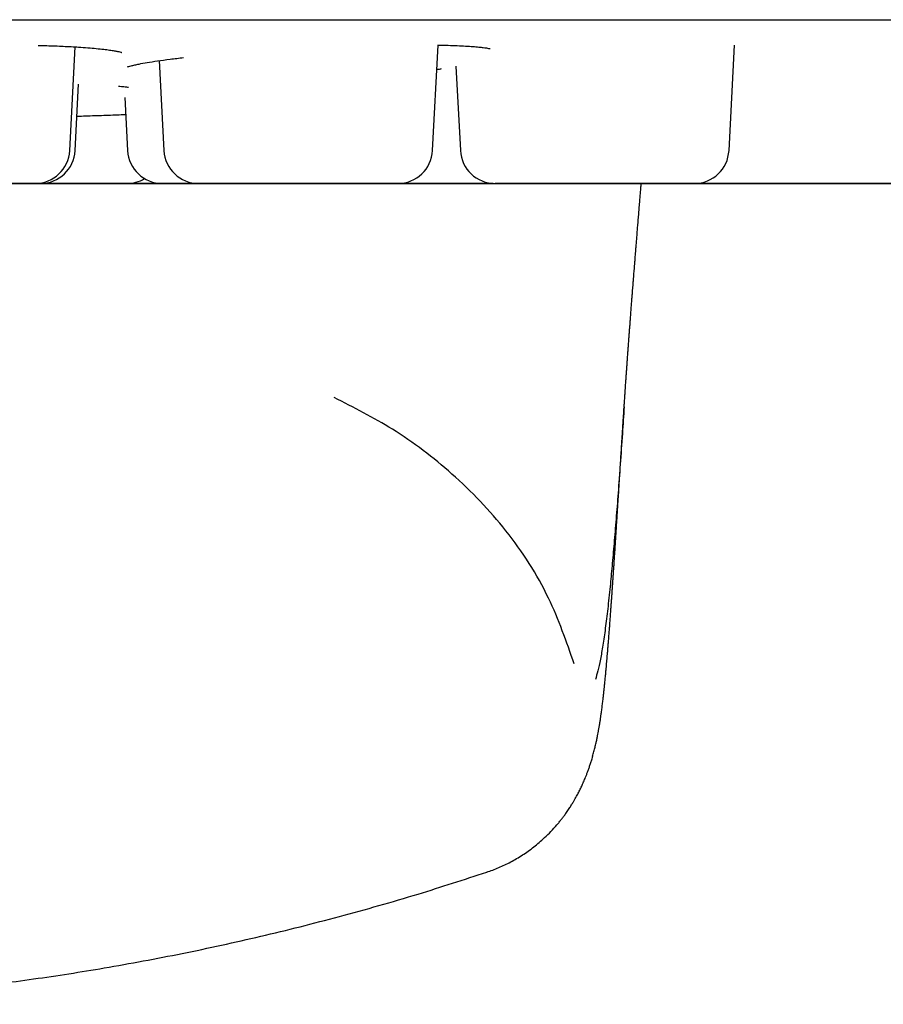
# Model space of a CAD drawing. Header units: millimetres. Extents: x 8 to 1191, y 12 to 1197.
# Tile 8 of 60: x 674 to 682, y 584 to 592. Entities that reach past the tile are written whole.
import ezdxf

# ---------------------------------------------------------------- set-up
doc = ezdxf.new("R2010")
doc.units = ezdxf.units.MM

msp = doc.modelspace()

# ---------------------------------------------------------------- linework, layer by layer
at = {"color": 7, "linetype": 'Continuous', "lineweight": 30}
for p, q in [((674.7397, 591.1812), (674.7865, 592.0758)), ((677.8694, 591.1814), (677.917, 592.0919)), ((680.4266, 591.1816), (680.4743, 592.0918)), ((675.5115, 591.9572), (675.5522, 591.1812)), ((678.0713, 591.9083), (678.1095, 591.1814)), ((674.7864, 591.1811), (674.8164, 591.7542)), ((675.215, 591.6389), (675.2391, 591.1812)), ((676.1983, 590.8969), (676.287, 590.897)), ((676.3039, 590.897), (676.3925, 590.897)), ((676.5925, 590.897), (676.4842, 590.897)), ((679.0994, 590.8972), (679.1034, 590.8972)), ((679.5075, 590.8972), (679.5112, 590.8972)), ((680.1469, 590.898), (680.1668, 590.8973)), ((678.3366, 584.9557), (678.3375, 584.9563))]:
    msp.add_line(p, q, dxfattribs=at)
at = {"color": 7, "linetype": 'Continuous', "lineweight": 30, "flags": 128}
for points in [[(674.3864, 590.8968), (674.3976, 590.8968), (674.4594, 590.8968), (674.5203, 590.8968), (674.5797, 590.8968), (674.637, 590.8968), (674.6916, 590.8968), (674.7429, 590.8968), (674.7904, 590.8968), (674.8336, 590.8968), (674.8721, 590.8968), (674.9054, 590.8968), (674.9333, 590.8968), (674.9554, 590.8968), (674.9716, 590.8969), (674.9816, 590.8969), (674.9853, 590.8969), (674.9828, 590.8969), (674.974, 590.8969), (674.959, 590.8968), (674.938, 590.8968), (674.9112, 590.8968), (674.8788, 590.8968), (674.8413, 590.8968), (674.799, 590.8968), (674.7522, 590.8968), (674.7016, 590.8968), (674.6476, 590.8968), (674.5908, 590.8968), (674.5318, 590.8968), (674.4711, 590.8968), (674.4093, 590.8968), (674.3997, 590.8968)], [(674.7894, 590.8968), (674.792, 590.8968), (674.8008, 590.8968), (674.8158, 590.8968), (674.8368, 590.8968), (674.8636, 590.8968), (674.8959, 590.8968), (674.9334, 590.8968), (674.9758, 590.8968), (675.0225, 590.8968), (675.0731, 590.8968), (675.1271, 590.8968), (675.1839, 590.8969), (675.243, 590.8969), (675.3037, 590.8969), (675.3654, 590.8969), (675.4275, 590.8969), (675.4893, 590.8969), (675.539, 590.8969)], [(676.0153, 590.8969), (676.0127, 590.8969), (676.0039, 590.8969), (675.9889, 590.8969), (675.9679, 590.8969), (675.9411, 590.8969), (675.9088, 590.8969), (675.8712, 590.8969), (675.8289, 590.8969), (675.7822, 590.8969), (675.7316, 590.8969), (675.6776, 590.8969), (675.6207, 590.8969), (675.5617, 590.8969), (675.501, 590.8969), (675.4393, 590.8969), (675.3772, 590.8969), (675.3154, 590.8969), (675.2544, 590.8969), (675.195, 590.8969), (675.1377, 590.8968), (675.0831, 590.8968), (675.0318, 590.8968), (674.9843, 590.8968), (674.9411, 590.8968), (674.9027, 590.8968), (674.8693, 590.8968), (674.8414, 590.8968), (674.8193, 590.8968), (674.8032, 590.8968), (674.7932, 590.8968), (674.7894, 590.8968)], [(675.7848, 590.8969), (675.7873, 590.8969), (675.7961, 590.8969), (675.8111, 590.8969), (675.8321, 590.8969), (675.8443, 590.8969)], [(675.8498, 590.8969), (675.8367, 590.8969), (675.8146, 590.8969), (675.7985, 590.8969), (675.7885, 590.8969), (675.7848, 590.8969)], [(675.8796, 590.8969), (675.8821, 590.8969), (675.891, 590.8969), (675.9059, 590.8969), (675.9269, 590.8969), (675.9537, 590.8969), (675.9861, 590.8969), (676.0236, 590.8969), (676.066, 590.8969), (676.1127, 590.8969), (676.1633, 590.8969), (676.2173, 590.897), (676.2741, 590.897), (676.3332, 590.897), (676.3939, 590.897), (676.4556, 590.897), (676.5177, 590.897), (676.5795, 590.897), (676.6404, 590.897), (676.6998, 590.897), (676.7571, 590.897), (676.8117, 590.897), (676.863, 590.897), (676.9105, 590.897), (676.9537, 590.897), (676.9922, 590.897), (677.0255, 590.897), (677.0534, 590.897), (677.0755, 590.897), (677.0917, 590.897), (677.1017, 590.897), (677.1054, 590.897), (677.1029, 590.897), (677.0941, 590.897), (677.0791, 590.897), (677.0581, 590.897), (677.0313, 590.897), (676.9989, 590.897), (676.9614, 590.897), (676.9191, 590.897), (676.8723, 590.897), (676.8217, 590.897), (676.7677, 590.897), (676.7109, 590.897), (676.6518, 590.897), (676.5912, 590.897), (676.5294, 590.897), (676.4674, 590.897), (676.4055, 590.897), (676.3446, 590.897), (676.2852, 590.897), (676.2279, 590.897), (676.1733, 590.8969), (676.122, 590.8969), (676.0745, 590.8969), (676.0313, 590.8969), (675.9928, 590.8969), (675.9595, 590.8969), (675.9316, 590.8969), (675.9095, 590.8969), (675.8933, 590.8969), (675.8833, 590.8969), (675.8796, 590.8969)], [(676.7049, 590.897), (676.767, 590.897), (676.8284, 590.897), (676.8887, 590.897), (676.9471, 590.897), (677.0031, 590.897), (677.0561, 590.897), (677.1056, 590.897), (677.151, 590.8971), (677.1919, 590.8971), (677.2279, 590.8971), (677.2585, 590.8971), (677.2835, 590.8971), (677.3027, 590.8971), (677.3158, 590.8971), (677.3227, 590.8971), (677.3233, 590.8971), (677.3176, 590.8971), (677.3057, 590.8971), (677.2876, 590.8971), (677.2637, 590.8971), (677.2341, 590.8971), (677.1991, 590.8971), (677.1591, 590.8971), (677.1145, 590.897), (677.0658, 590.897), (677.0134, 590.897), (676.958, 590.897), (676.9, 590.897), (676.84, 590.897), (676.7787, 590.897), (676.7167, 590.897), (676.6547, 590.897), (676.5932, 590.897), (676.533, 590.897), (676.4746, 590.897), (676.4185, 590.897), (676.3655, 590.897), (676.3161, 590.897), (676.2707, 590.897), (676.2298, 590.897), (676.1938, 590.897), (676.1632, 590.897), (676.1381, 590.897), (676.119, 590.897), (676.1059, 590.897), (676.099, 590.897), (676.0984, 590.897), (676.1041, 590.897), (676.116, 590.897), (676.134, 590.897), (676.158, 590.897), (676.1876, 590.897), (676.2225, 590.897), (676.2625, 590.897), (676.3071, 590.897), (676.3559, 590.897), (676.4082, 590.897), (676.4637, 590.897), (676.5217, 590.897), (676.5817, 590.897), (676.643, 590.897), (676.7049, 590.897)], [(677.3406, 590.8971), (677.3432, 590.8971), (677.352, 590.8971), (677.367, 590.8971), (677.388, 590.8971), (677.4148, 590.8971), (677.4471, 590.8971), (677.4847, 590.8971), (677.527, 590.8971), (677.5737, 590.8971), (677.6243, 590.8971), (677.6783, 590.8971), (677.7352, 590.8971), (677.7942, 590.8971), (677.8549, 590.8971), (677.9166, 590.8971), (677.9787, 590.8971), (678.0405, 590.8971), (678.1015, 590.8971), (678.1609, 590.8971), (678.2182, 590.8971), (678.2728, 590.8971), (678.3241, 590.8971), (678.3716, 590.8971), (678.4131, 590.8971)], [(678.3901, 590.8971), (678.3801, 590.8971), (678.3334, 590.8971), (678.2828, 590.8971), (678.2288, 590.8971), (678.172, 590.8971), (678.1129, 590.8971), (678.0522, 590.8971), (677.9905, 590.8971), (677.9284, 590.8971), (677.8666, 590.8971), (677.8056, 590.8971), (677.7462, 590.8971), (677.6889, 590.8971), (677.6344, 590.8971), (677.5831, 590.8971), (677.5356, 590.8971), (677.4923, 590.8971), (677.4539, 590.8971), (677.4205, 590.8971), (677.3926, 590.8971), (677.3705, 590.8971), (677.3544, 590.8971), (677.3444, 590.8971), (677.3406, 590.8971)], [(677.4618, 590.897), (677.4387, 590.897), (677.4063, 590.897), (677.3872, 590.897), (677.3815, 590.897), (677.386, 590.897), (677.398, 590.897), (677.4177, 590.897), (677.4448, 590.897), (677.482, 590.897), (677.5267, 590.8971), (677.579, 590.8971), (677.6389, 590.8971), (677.7047, 590.8971), (677.7754, 590.8971), (677.8254, 590.8971), (677.8775, 590.8971), (677.9319, 590.8971), (678.0349, 590.8971), (678.1404, 590.8971), (678.2487, 590.8971), (678.3296, 590.8971), (678.4092, 590.8971), (678.4874, 590.8971), (678.5643, 590.8971), (678.644, 590.8971), (678.7188, 590.8972), (678.7887, 590.8972), (678.8536, 590.8972), (678.912, 590.8972), (678.9629, 590.8972), (678.9926, 590.8972), (679.019, 590.8972), (679.0421, 590.8972), (679.0746, 590.8972), (679.0937, 590.8972), (679.0994, 590.8972), (679.0994, 590.8972)], [(678.4014, 590.8971), (678.4477, 590.8971), (678.505, 590.8971), (678.5596, 590.8971), (678.6109, 590.8971), (678.6584, 590.8972), (678.7016, 590.8972), (678.7401, 590.8972), (678.7734, 590.8972), (678.8013, 590.8972), (678.8234, 590.8972), (678.8396, 590.8972), (678.8496, 590.8972), (678.8533, 590.8972), (678.8508, 590.8972), (678.842, 590.8972), (678.827, 590.8972), (678.806, 590.8972), (678.7792, 590.8972), (678.7468, 590.8972), (678.7093, 590.8972), (678.667, 590.8972), (678.6202, 590.8971), (678.5696, 590.8971), (678.5156, 590.8971), (678.4588, 590.8971), (678.4095, 590.8971)], [(678.6552, 590.8972), (678.6577, 590.8972), (678.6665, 590.8972), (678.6815, 590.8972), (678.7025, 590.8972), (678.7293, 590.8972), (678.7617, 590.8972), (678.7992, 590.8972), (678.8415, 590.8972), (678.8883, 590.8972), (678.9389, 590.8972), (678.9929, 590.8972), (679.0497, 590.8972), (679.1088, 590.8972), (679.1694, 590.8972), (679.2312, 590.8972), (679.2932, 590.8972), (679.3551, 590.8972), (679.416, 590.8972), (679.4754, 590.8972), (679.5327, 590.8972), (679.5873, 590.8973), (679.6386, 590.8973), (679.6861, 590.8973), (679.7293, 590.8973), (679.7678, 590.8973), (679.8011, 590.8973), (679.829, 590.8973), (679.8511, 590.8973), (679.8673, 590.8973), (679.8773, 590.8973), (679.881, 590.8973), (679.8785, 590.8973), (679.8696, 590.8973), (679.8547, 590.8973), (679.8337, 590.8973), (679.8069, 590.8973), (679.7745, 590.8973), (679.737, 590.8973), (679.6946, 590.8973), (679.6479, 590.8973), (679.5973, 590.8972), (679.5433, 590.8972), (679.4865, 590.8972), (679.4274, 590.8972), (679.3667, 590.8972), (679.305, 590.8972), (679.2429, 590.8972), (679.1811, 590.8972), (679.1202, 590.8972), (679.0608, 590.8972), (679.0035, 590.8972), (678.9489, 590.8972), (678.8976, 590.8972), (678.8501, 590.8972), (678.8069, 590.8972), (678.7684, 590.8972), (678.7351, 590.8972), (678.7072, 590.8972), (678.6851, 590.8972), (678.6689, 590.8972), (678.6589, 590.8972), (678.6552, 590.8972)], [(679.7573, 590.8972), (679.7598, 590.8972), (679.7686, 590.8972), (679.7836, 590.8972), (679.8046, 590.8972), (679.8314, 590.8972), (679.8637, 590.8973), (679.9013, 590.8973), (679.9436, 590.8973), (679.9903, 590.8973), (680.041, 590.8973), (680.095, 590.8973), (680.1518, 590.8973), (680.2108, 590.8973), (680.2715, 590.8973), (680.3332, 590.8973), (680.3953, 590.8973), (680.4572, 590.8973), (680.5181, 590.8973), (680.5775, 590.8973), (680.6348, 590.8973), (680.6894, 590.8973), (680.7407, 590.8973), (680.7882, 590.8973), (680.8314, 590.8973), (680.8699, 590.8973), (680.9032, 590.8973), (680.9311, 590.8973), (680.9532, 590.8973), (680.9694, 590.8973), (680.9793, 590.8973), (680.9831, 590.8973), (680.9805, 590.8973), (680.9717, 590.8973), (680.9567, 590.8973), (680.9357, 590.8973), (680.9089, 590.8973), (680.8766, 590.8973), (680.8391, 590.8973), (680.7967, 590.8973), (680.75, 590.8973), (680.6994, 590.8973), (680.6454, 590.8973), (680.5886, 590.8973), (680.5295, 590.8973), (680.4688, 590.8973), (680.4071, 590.8973), (680.345, 590.8973), (680.2832, 590.8973), (680.2223, 590.8973), (680.1628, 590.8973), (680.1055, 590.8973), (680.051, 590.8973), (679.9997, 590.8973), (679.9522, 590.8973), (679.909, 590.8973), (679.8705, 590.8973), (679.8371, 590.8972), (679.8093, 590.8972), (679.7871, 590.8972), (679.771, 590.8972), (679.761, 590.8972), (679.7573, 590.8972)], [(680.4128, 590.8973), (680.4154, 590.8973), (680.4242, 590.8973), (680.4392, 590.8973), (680.4602, 590.8973), (680.487, 590.8973), (680.5193, 590.8973), (680.5568, 590.8973), (680.5992, 590.8973), (680.6459, 590.8973), (680.6965, 590.8973), (680.7505, 590.8973), (680.8073, 590.8973), (680.8664, 590.8974), (680.9271, 590.8974), (680.9888, 590.8974), (681.0509, 590.8974), (681.1127, 590.8974), (681.1737, 590.8974), (681.2331, 590.8974), (681.2904, 590.8974), (681.3449, 590.8974), (681.3962, 590.8974), (681.4437, 590.8974), (681.4869, 590.8974), (681.5254, 590.8974), (681.5588, 590.8974), (681.5866, 590.8974), (681.6088, 590.8974), (681.6249, 590.8974), (681.6349, 590.8974), (681.6386, 590.8974), (681.6361, 590.8974), (681.6273, 590.8974), (681.6123, 590.8974), (681.5913, 590.8974), (681.5645, 590.8974), (681.5322, 590.8974), (681.4946, 590.8974), (681.4523, 590.8974), (681.4056, 590.8974), (681.355, 590.8974), (681.301, 590.8974), (681.2441, 590.8974), (681.1851, 590.8974), (681.1244, 590.8974), (681.0627, 590.8974), (681.0006, 590.8974), (680.9388, 590.8974), (680.8778, 590.8974), (680.8184, 590.8973), (680.7611, 590.8973), (680.7065, 590.8973), (680.6552, 590.8973), (680.6077, 590.8973), (680.5645, 590.8973), (680.5261, 590.8973), (680.4927, 590.8973), (680.4648, 590.8973), (680.4427, 590.8973), (680.4266, 590.8973), (680.4166, 590.8973), (680.4128, 590.8973)]]:
    msp.add_lwpolyline(points, dxfattribs=at)
at = {"color": 7, "linetype": 'Continuous', "lineweight": 30}
for centre, start, end in [((674.4401, 591.1968), 270.00481, 357.00481), ((674.4869, 591.1968), 270.00481, 357.00481), ((675.5387, 591.1969), 183.00481, 270.00481), ((675.8518, 591.1969), 183.00481, 270.00481), ((677.5698, 591.1971), 270.00481, 357.00481), ((678.4091, 591.1972), 183.00481, 270.00481), ((680.127, 591.1973), 270.00481, 357.00481), ((675.2314, 591.1969), 270.00481, 300.81434)]:
    msp.add_arc(centre, 0.3, start, end, dxfattribs=at)
for points, knots in [([(653.6016, 592.3079), (653.6016, 592.3079), (653.6017, 592.3079), (653.604, 592.3079), (653.6109, 592.3079), (653.6244, 592.3079), (653.6436, 592.3079), (653.6685, 592.308), (653.6989, 592.308), (653.7349, 592.308), (653.7766, 592.308), (653.8237, 592.308), (653.8765, 592.308), (653.9347, 592.308), (653.9985, 592.308), (654.0677, 592.308), (654.1425, 592.308), (654.2226, 592.308), (654.3082, 592.308), (654.3992, 592.308), (654.4955, 592.308), (654.5971, 592.308), (654.7041, 592.308), (654.8163, 592.3081), (654.9337, 592.3081), (655.0562, 592.3081), (655.1839, 592.3081), (655.3167, 592.3081), (655.4546, 592.3081), (655.5974, 592.3081), (655.7452, 592.3081), (655.8979, 592.3082), (656.0554, 592.3082), (656.2178, 592.3082), (656.3848, 592.3082), (656.5566, 592.3082), (656.733, 592.3082), (656.9139, 592.3082), (657.0994, 592.3083), (657.2893, 592.3083), (657.4836, 592.3083), (657.6822, 592.3083), (657.885, 592.3083), (658.0921, 592.3083), (658.3032, 592.3084), (658.5184, 592.3084), (658.7375, 592.3084), (658.9605, 592.3084), (659.1874, 592.3084), (659.418, 592.3085), (659.6522, 592.3085), (659.89, 592.3085), (660.1314, 592.3085), (660.3761, 592.3085), (660.6242, 592.3086), (660.8755, 592.3086), (661.1301, 592.3086), (661.3876, 592.3086), (661.6482, 592.3086), (661.9117, 592.3087), (662.1781, 592.3087), (662.4471, 592.3087), (662.7188, 592.3087), (662.993, 592.3088), (663.2697, 592.3088), (663.5488, 592.3088), (663.8301, 592.3088), (664.1136, 592.3089), (664.3992, 592.3089), (664.6867, 592.3089), (664.9762, 592.3089), (665.2674, 592.309), (665.5603, 592.309), (665.8548, 592.309), (666.1508, 592.309), (666.4481, 592.309), (666.7468, 592.3091), (667.0467, 592.3091), (667.3476, 592.3091), (667.6495, 592.3092), (667.9523, 592.3092), (668.2559, 592.3092), (668.5602, 592.3092), (668.865, 592.3093), (669.1704, 592.3093), (669.4761, 592.3093), (669.782, 592.3093), (670.0881, 592.3094), (670.3943, 592.3094), (670.7005, 592.3094), (671.0065, 592.3094), (671.3122, 592.3095), (671.6176, 592.3095), (671.9226, 592.3095), (672.2269, 592.3095), (672.5307, 592.3096), (672.8336, 592.3096), (673.1357, 592.3096), (673.4368, 592.3096), (673.7369, 592.3097), (674.0358, 592.3097), (674.3334, 592.3097), (674.6296, 592.3097), (674.9244, 592.3098), (675.2176, 592.3098), (675.5091, 592.3098), (675.7989, 592.3098), (676.0868, 592.3099), (676.3727, 592.3099), (676.6566, 592.3099), (676.9383, 592.3099), (677.2178, 592.31), (677.4949, 592.31), (677.7696, 592.31), (678.0418, 592.31), (678.3113, 592.31), (678.5781, 592.3101), (678.8421, 592.3101), (679.1032, 592.3101), (679.3614, 592.3101), (679.6165, 592.3102), (679.8684, 592.3102), (680.1171, 592.3102), (680.3624, 592.3102), (680.6044, 592.3102), (680.8428, 592.3103), (681.0777, 592.3103), (681.309, 592.3103), (681.5365, 592.3103), (681.7602, 592.3103), (681.98, 592.3103), (682.1959, 592.3104), (682.4078, 592.3104), (682.6156, 592.3104), (682.8192, 592.3104), (683.0185, 592.3104), (683.2136, 592.3104), (683.4043, 592.3105), (683.5906, 592.3105), (683.7724, 592.3105), (683.9496, 592.3105), (684.1222, 592.3105), (684.2901, 592.3105), (684.4533, 592.3106), (684.6117, 592.3106), (684.7653, 592.3106), (684.9139, 592.3106), (685.0577, 592.3106), (685.1964, 592.3106), (685.3301, 592.3106), (685.4587, 592.3106), (685.5822, 592.3106), (685.7006, 592.3107), (685.8137, 592.3107), (685.9216, 592.3107), (686.0242, 592.3107), (686.1215, 592.3107), (686.2134, 592.3107), (686.2999, 592.3107), (686.3811, 592.3107), (686.4568, 592.3107), (686.527, 592.3107), (686.5918, 592.3107), (686.651, 592.3107), (686.7048, 592.3107), (686.7529, 592.3107), (686.7955, 592.3107), (686.8326, 592.3107), (686.864, 592.3107), (686.8899, 592.3107), (686.9101, 592.3107), (686.9248, 592.3107), (686.9329, 592.3107), (686.9358, 592.3107), (686.936, 592.3107), (686.936, 592.3107)], [0, 0, 0, 0, 0.001009, 0.004733, 0.010409, 0.016256, 0.022112, 0.027968, 0.033825, 0.039682, 0.04554, 0.051397, 0.057254, 0.063111, 0.068968, 0.074825, 0.080683, 0.08654, 0.092397, 0.098254, 0.104111, 0.109969, 0.115826, 0.121683, 0.12754, 0.133397, 0.139255, 0.145112, 0.150969, 0.156826, 0.162684, 0.168541, 0.174398, 0.180255, 0.186112, 0.19197, 0.197827, 0.203684, 0.209541, 0.215398, 0.221256, 0.227113, 0.23297, 0.238827, 0.244684, 0.250542, 0.256399, 0.262256, 0.268113, 0.27397, 0.279828, 0.285685, 0.291542, 0.297399, 0.303256, 0.309114, 0.314971, 0.320828, 0.326685, 0.332543, 0.3384, 0.344257, 0.350114, 0.355971, 0.361829, 0.367686, 0.373543, 0.3794, 0.385257, 0.391115, 0.396972, 0.402829, 0.408686, 0.414543, 0.420401, 0.426258, 0.432115, 0.437972, 0.443829, 0.449687, 0.455544, 0.461401, 0.467258, 0.473116, 0.478973, 0.48483, 0.490687, 0.496544, 0.502402, 0.508259, 0.514116, 0.519973, 0.52583, 0.531688, 0.537545, 0.543402, 0.549259, 0.555116, 0.560974, 0.566831, 0.572688, 0.578545, 0.584402, 0.59026, 0.596117, 0.601974, 0.607831, 0.613688, 0.619546, 0.625403, 0.63126, 0.637117, 0.642975, 0.648832, 0.654689, 0.660546, 0.666403, 0.672261, 0.678118, 0.683975, 0.689832, 0.695689, 0.701547, 0.707404, 0.713261, 0.719118, 0.724975, 0.730833, 0.73669, 0.742547, 0.748404, 0.754261, 0.760119, 0.765976, 0.771833, 0.77769, 0.783548, 0.789405, 0.795262, 0.801119, 0.806976, 0.812834, 0.818691, 0.824548, 0.830405, 0.836262, 0.84212, 0.847977, 0.853834, 0.859691, 0.865548, 0.871406, 0.877263, 0.88312, 0.888977, 0.894834, 0.900692, 0.906549, 0.912406, 0.918263, 0.92412, 0.929978, 0.935835, 0.941692, 0.947549, 0.953406, 0.959264, 0.965121, 0.970978, 0.976835, 0.982692, 0.988549, 0.994405, 0.998879, 1, 1, 1, 1]), ([(674.4667, 592.089), (674.4919, 592.0884), (674.569, 592.0865), (674.6867, 592.0816), (674.8037, 592.0753), (674.8969, 592.0686), (674.9696, 592.0623), (675.0327, 592.0556), (675.0839, 592.049), (675.1233, 592.0429), (675.1524, 592.0374), (675.1722, 592.033), (675.1856, 592.0292), (675.1878, 592.0285), (675.1889, 592.0282)], [0, 0, 0, 0, 0.064622, 0.197479, 0.331895, 0.422314, 0.513302, 0.60256, 0.685377, 0.761633, 0.831351, 0.894573, 0.951356, 1, 1, 1, 1]), ([(677.9131, 592.092), (677.9442, 592.0914), (678.0049, 592.0902), (678.0843, 592.0872), (678.156, 592.0836), (678.2178, 592.0794), (678.2679, 592.075), (678.3062, 592.0707), (678.3343, 592.0668), (678.3528, 592.0636), (678.3644, 592.0609), (678.3654, 592.0609), (678.3658, 592.0608)], [0, 0, 0, 0, 0.124452, 0.243264, 0.362834, 0.480289, 0.589862, 0.691409, 0.784953, 0.870548, 0.94826, 1, 1, 1, 1]), ([(675.2375, 591.9053), (675.2375, 591.9051), (675.2375, 591.9043), (675.248, 591.9075), (675.269, 591.9131), (675.3002, 591.9207), (675.344, 591.9298), (675.4073, 591.9414), (675.4965, 591.9554), (675.6009, 591.9699), (675.6825, 591.9796), (675.7224, 591.9843)], [0, 0, 0, 0, 0.047373, 0.129609, 0.213454, 0.299773, 0.390023, 0.532851, 0.68476, 0.845826, 1, 1, 1, 1]), ([(677.906, 591.8811), (677.9154, 591.8829), (677.9277, 591.8852), (677.9441, 591.888), (677.9479, 591.8886)], [0, 0, 0, 0, 0.765345, 1, 1, 1, 1]), ([(675.1605, 591.7374), (675.1771, 591.7359), (675.2051, 591.7334), (675.2296, 591.7306), (675.2448, 591.7282), (675.247, 591.7284), (675.2479, 591.7284)], [0, 0, 0, 0, 0.353047, 0.596772, 0.828364, 1, 1, 1, 1]), ([(674.802, 591.478), (674.8274, 591.4788), (674.9063, 591.4815), (675.0344, 591.4859), (675.1497, 591.4899), (675.21, 591.4921), (675.2227, 591.4926)], [0, 0, 0, 0, 0.172293, 0.535849, 0.902394, 1, 1, 1, 1]), ([(674.4401, 590.8968), (674.4391, 590.8968), (674.4372, 590.8968), (674.4247, 590.8968), (674.4051, 590.8968), (674.3772, 590.8968), (674.3411, 590.8968), (674.2961, 590.8968), (674.2435, 590.8968), (674.1838, 590.8968), (674.1181, 590.8968), (674.0548, 590.8968), (673.9964, 590.8968), (673.9441, 590.8968), (673.8749, 590.8968), (673.7875, 590.8968), (673.6811, 590.8968), (673.582, 590.8968), (673.492, 590.8967), (673.4121, 590.8967), (673.3335, 590.8967), (673.2548, 590.8967), (673.1771, 590.8967), (673.1019, 590.8967), (673.0317, 590.8967), (672.967, 590.8967), (672.9086, 590.8967), (672.8631, 590.8967), (672.8283, 590.8967), (672.8019, 590.8967), (672.7725, 590.8967), (672.7448, 590.8967), (672.7256, 590.8967), (672.7205, 590.8967), (672.7255, 590.8967), (672.7376, 590.8967), (672.7573, 590.8967), (672.7852, 590.8967), (672.8213, 590.8967), (672.8663, 590.8967), (672.9189, 590.8967), (672.9786, 590.8967), (673.0443, 590.8967), (673.1075, 590.8967), (673.1659, 590.8967), (673.2182, 590.8967), (673.2875, 590.8967), (673.3749, 590.8967), (673.4813, 590.8967), (673.5804, 590.8968), (673.6704, 590.8968), (673.7503, 590.8968), (673.8289, 590.8968), (673.9075, 590.8968), (673.9852, 590.8968), (674.0604, 590.8968), (674.1307, 590.8968), (674.1953, 590.8968), (674.2538, 590.8968), (674.2993, 590.8968), (674.334, 590.8968), (674.3605, 590.8968), (674.3899, 590.8968), (674.4174, 590.8968), (674.4374, 590.8968), (674.4392, 590.8968), (674.4401, 590.8968)], [0, 0, 0, 0, 0.015048, 0.029974, 0.044912, 0.059997, 0.076298, 0.092451, 0.108629, 0.125004, 0.141304, 0.157457, 0.168232, 0.179069, 0.190018, 0.210021, 0.229908, 0.249999, 0.265029, 0.279949, 0.294893, 0.309997, 0.326298, 0.342451, 0.358629, 0.375004, 0.391304, 0.407457, 0.418232, 0.429069, 0.440018, 0.460022, 0.479908, 0.499999, 0.515029, 0.529949, 0.544893, 0.559997, 0.576298, 0.592451, 0.608629, 0.625004, 0.641304, 0.657457, 0.668232, 0.679069, 0.690018, 0.710022, 0.729908, 0.749999, 0.765029, 0.779949, 0.794893, 0.809997, 0.826298, 0.842451, 0.858629, 0.875004, 0.891304, 0.907458, 0.918232, 0.929069, 0.940018, 0.960044, 0.979931, 1, 1, 1, 1]), ([(672.9934, 590.8967), (672.9977, 590.8967), (673.0139, 590.8967), (673.0504, 590.8967), (673.1026, 590.8967), (673.1624, 590.8967), (673.228, 590.8967), (673.2913, 590.8967), (673.3497, 590.8967), (673.402, 590.8967), (673.4712, 590.8967), (673.5586, 590.8967), (673.6651, 590.8967), (673.7641, 590.8967), (673.8541, 590.8967), (673.9341, 590.8968), (674.0126, 590.8968), (674.0913, 590.8968), (674.169, 590.8968), (674.2443, 590.8968), (674.314, 590.8968), (674.361, 590.8968), (674.3828, 590.8968), (674.3851, 590.8968)], [0, 0, 0, 0, 0.018776, 0.071497, 0.1243, 0.177744, 0.230947, 0.283668, 0.318835, 0.354205, 0.389941, 0.455229, 0.520137, 0.585709, 0.634766, 0.683462, 0.732238, 0.781534, 0.834736, 0.887458, 0.940261, 0.993705, 1, 1, 1, 1]), ([(674.3803, 590.8968), (674.3804, 590.8968), (674.4076, 590.8968), (674.4616, 590.8968), (674.5415, 590.8968), (674.6201, 590.8968), (674.6988, 590.8968), (674.7764, 590.8968), (674.8516, 590.8968), (674.9219, 590.8968), (674.9866, 590.8969), (675.045, 590.8969), (675.0905, 590.8969), (675.1253, 590.8969), (675.1517, 590.8969), (675.1811, 590.8969), (675.2086, 590.8969), (675.2286, 590.8969), (675.2304, 590.8969), (675.2313, 590.8969)], [0, 0, 0, 0, 0.000263, 0.060369, 0.120032, 0.179793, 0.240192, 0.305377, 0.369972, 0.434668, 0.500148, 0.565334, 0.629929, 0.673016, 0.716352, 0.760137, 0.840219, 0.919746, 1, 1, 1, 1]), ([(675.2313, 590.8969), (675.2304, 590.8969), (675.2284, 590.8969), (675.2159, 590.8969), (675.1963, 590.8969), (675.1684, 590.8969), (675.1323, 590.8969), (675.0873, 590.8969), (675.0347, 590.8969), (674.975, 590.8969), (674.9093, 590.8968), (674.8461, 590.8968), (674.7877, 590.8968), (674.7354, 590.8968), (674.6661, 590.8968), (674.5787, 590.8968), (674.4786, 590.8968), (674.4129, 590.8968), (674.3831, 590.8968)], [0, 0, 0, 0, 0.061054, 0.121612, 0.182219, 0.243421, 0.309555, 0.375092, 0.44073, 0.507165, 0.573301, 0.638837, 0.682552, 0.72652, 0.770942, 0.852101, 0.932786, 1, 1, 1, 1]), ([(674.4868, 590.8968), (674.4859, 590.8968), (674.484, 590.8968), (674.4711, 590.8968), (674.4568, 590.8968), (674.4441, 590.8968), (674.4407, 590.8968)], [0, 0, 0, 0, 0.298455, 0.594482, 0.890751, 1, 1, 1, 1]), ([(674.448, 590.8968), (674.4529, 590.8968), (674.4692, 590.8968), (674.4837, 590.8968), (674.4858, 590.8968), (674.4868, 590.8968)], [0, 0, 0, 0, 0.178373, 0.587314, 1, 1, 1, 1]), ([(674.5434, 590.8968), (674.5444, 590.8968), (674.5463, 590.8968), (674.5588, 590.8968), (674.5784, 590.8968), (674.6063, 590.8968), (674.6425, 590.8968), (674.6874, 590.8968), (674.74, 590.8968), (674.7997, 590.8968), (674.8654, 590.8968), (674.9287, 590.8968), (674.9871, 590.8968), (675.0394, 590.8968), (675.1086, 590.8968), (675.196, 590.8969), (675.3025, 590.8969), (675.4015, 590.8969), (675.4915, 590.8969), (675.5715, 590.8969), (675.65, 590.8969), (675.7286, 590.8969), (675.8054, 590.8969), (675.8538, 590.8969), (675.8773, 590.8969)], [0, 0, 0, 0, 0.043985, 0.087646, 0.13138, 0.175579, 0.223281, 0.270552, 0.317896, 0.365815, 0.413517, 0.460788, 0.492319, 0.524032, 0.556073, 0.614611, 0.672808, 0.731601, 0.775586, 0.819248, 0.862981, 0.907181, 0.954883, 1, 1, 1, 1]), ([(674.8541, 590.8968), (674.832, 590.8968), (674.7879, 590.8968), (674.7298, 590.8968), (674.6842, 590.8968), (674.6495, 590.8968), (674.6231, 590.8968), (674.5937, 590.8968), (674.5662, 590.8968), (674.5466, 590.8968), (674.5447, 590.8968), (674.5438, 590.8968)], [0, 0, 0, 0, 0.1170956, 0.2336625, 0.3491749, 0.4262249, 0.5037195, 0.5820174, 0.7250631, 0.867275, 1, 1, 1, 1]), ([(675.6338, 590.8969), (675.6252, 590.8969), (675.5826, 590.8969), (675.502, 590.8969), (675.4032, 590.8969), (675.3132, 590.8969), (675.2332, 590.8969), (675.1547, 590.8969), (675.076, 590.8968), (674.9981, 590.8968), (674.9486, 590.8968), (674.924, 590.8968)], [0, 0, 0, 0, 0.0365965, 0.1812704, 0.3274259, 0.4367694, 0.5453083, 0.6540267, 0.7639035, 0.882488, 1, 1, 1, 1]), ([(675.854, 590.8969), (675.8525, 590.8969), (675.8273, 590.8969), (675.7839, 590.8969), (675.725, 590.8969), (675.6796, 590.8969), (675.6448, 590.8969), (675.6184, 590.8969), (675.589, 590.8969), (675.5613, 590.8969), (675.5421, 590.8969), (675.537, 590.8969), (675.5419, 590.8969), (675.554, 590.8969), (675.5738, 590.8969), (675.6016, 590.8969), (675.6378, 590.8969), (675.6827, 590.8969), (675.7355, 590.8969), (675.7917, 590.8969), (675.8331, 590.8969), (675.8521, 590.8969)], [0, 0, 0, 0, 0.003765, 0.061975, 0.119921, 0.177344, 0.215646, 0.25417, 0.293093, 0.364202, 0.434897, 0.506316, 0.559747, 0.612785, 0.665911, 0.719602, 0.777549, 0.834971, 0.892482, 0.950692, 1, 1, 1, 1]), ([(676.4033, 590.897), (676.3766, 590.897), (676.3234, 590.897), (676.2448, 590.897), (676.1661, 590.8969), (676.0885, 590.8969), (676.0133, 590.8969), (675.943, 590.8969), (675.8784, 590.8969), (675.8199, 590.8969), (675.7744, 590.8969), (675.7397, 590.8969), (675.7132, 590.8969), (675.6839, 590.8969), (675.6562, 590.8969), (675.637, 590.8969), (675.6318, 590.8969), (675.6368, 590.8969), (675.6489, 590.8969), (675.6686, 590.8969), (675.6965, 590.8969), (675.7326, 590.8969), (675.7776, 590.8969), (675.8302, 590.8969), (675.8899, 590.8969), (675.9556, 590.8969), (676.0188, 590.8969), (676.0773, 590.8969), (676.1295, 590.8969), (676.1658, 590.8969), (676.184, 590.8969)], [0, 0, 0, 0, 0.035106, 0.070271, 0.105809, 0.144165, 0.182173, 0.220241, 0.25877, 0.297126, 0.335134, 0.360487, 0.385986, 0.411749, 0.458817, 0.505611, 0.552884, 0.588251, 0.623357, 0.658521, 0.69406, 0.732416, 0.770424, 0.808491, 0.847021, 0.885376, 0.923385, 0.948738, 0.974237, 1, 1, 1, 1]), ([(677.5698, 590.8971), (677.5688, 590.8971), (677.5669, 590.8971), (677.5543, 590.8971), (677.5347, 590.8971), (677.5068, 590.8971), (677.4707, 590.8971), (677.4257, 590.8971), (677.3731, 590.8971), (677.3135, 590.8971), (677.2477, 590.8971), (677.1845, 590.8971), (677.1261, 590.897), (677.0738, 590.897), (677.0046, 590.897), (676.9171, 590.897), (676.8107, 590.897), (676.7116, 590.897), (676.6217, 590.897), (676.5417, 590.897), (676.4632, 590.897), (676.3845, 590.897), (676.3068, 590.897), (676.2316, 590.897), (676.1614, 590.897), (676.0967, 590.897), (676.0382, 590.897), (675.9928, 590.897), (675.958, 590.897), (675.9315, 590.897), (675.9022, 590.8969), (675.8745, 590.8969), (675.8553, 590.8969), (675.8502, 590.8969), (675.8551, 590.8969), (675.8672, 590.8969), (675.8869, 590.8969), (675.9148, 590.8969), (675.951, 590.897), (675.9959, 590.897), (676.0485, 590.897), (676.1082, 590.897), (676.1739, 590.897), (676.2372, 590.897), (676.2956, 590.897), (676.3479, 590.897), (676.4171, 590.897), (676.5045, 590.897), (676.611, 590.897), (676.71, 590.897), (676.8, 590.897), (676.88, 590.897), (676.9585, 590.897), (677.0372, 590.897), (677.1149, 590.897), (677.1901, 590.8971), (677.2603, 590.8971), (677.325, 590.8971), (677.3834, 590.8971), (677.4289, 590.8971), (677.4637, 590.8971), (677.4901, 590.8971), (677.5195, 590.8971), (677.547, 590.8971), (677.567, 590.8971), (677.5689, 590.8971), (677.5698, 590.8971)], [0, 0, 0, 0, 0.015048, 0.029974, 0.044912, 0.059997, 0.076298, 0.092451, 0.108629, 0.125004, 0.141304, 0.157457, 0.168232, 0.179069, 0.190018, 0.210021, 0.229908, 0.249999, 0.265029, 0.279949, 0.294893, 0.309997, 0.326298, 0.342451, 0.358629, 0.375004, 0.391304, 0.407457, 0.418232, 0.429069, 0.440018, 0.460022, 0.479908, 0.499999, 0.515029, 0.529949, 0.544893, 0.559997, 0.576298, 0.592451, 0.608629, 0.625004, 0.641304, 0.657457, 0.668232, 0.679069, 0.690018, 0.710022, 0.729908, 0.749999, 0.765029, 0.779949, 0.794893, 0.809997, 0.826298, 0.842451, 0.858629, 0.875004, 0.891304, 0.907458, 0.918232, 0.929069, 0.940018, 0.960044, 0.979931, 1, 1, 1, 1]), ([(676.4122, 590.897), (676.4417, 590.897), (676.4982, 590.897), (676.5817, 590.897), (676.6616, 590.897), (676.7402, 590.897), (676.8189, 590.897), (676.8965, 590.897), (676.9718, 590.897), (677.0417, 590.897), (677.0918, 590.897), (677.1165, 590.897), (677.1218, 590.897)], [0, 0, 0, 0, 0.112696, 0.215695, 0.317937, 0.420348, 0.52385, 0.635555, 0.746249, 0.857114, 0.969326, 1, 1, 1, 1]), ([(677.1143, 590.897), (677.1076, 590.897), (677.0813, 590.897), (677.0291, 590.897), (676.9662, 590.897), (676.9078, 590.897), (676.8555, 590.897), (676.7862, 590.897), (676.7069, 590.897), (676.6442, 590.897), (676.6171, 590.897)], [0, 0, 0, 0, 0.052521, 0.206555, 0.359195, 0.46101, 0.563413, 0.666877, 0.8559, 1, 1, 1, 1]), ([(677.3178, 590.8971), (677.3054, 590.8971), (677.2861, 590.897), (677.2703, 590.897), (677.2646, 590.897)], [0, 0, 0, 0, 0.6451504, 1, 1, 1, 1]), ([(677.2713, 590.897), (677.2781, 590.897), (677.3023, 590.897), (677.3512, 590.8971), (677.4166, 590.8971), (677.4799, 590.8971), (677.5383, 590.8971), (677.5906, 590.8971), (677.6598, 590.8971), (677.7472, 590.8971), (677.8537, 590.8971), (677.9527, 590.8971), (678.0427, 590.8971), (678.1227, 590.8971), (678.2012, 590.8971), (678.2799, 590.8971), (678.3576, 590.8971), (678.4328, 590.8971), (678.5031, 590.8972), (678.5675, 590.8972), (678.621, 590.8972), (678.6494, 590.8972), (678.6611, 590.8972)], [0, 0, 0, 0, 0.0214957, 0.0759792, 0.1302167, 0.1839635, 0.2198142, 0.2558716, 0.2923029, 0.3588607, 0.4250306, 0.4918782, 0.5418889, 0.5915317, 0.6412566, 0.6915113, 0.7457486, 0.7994954, 0.8533251, 0.9078086, 0.9620461, 1, 1, 1, 1]), ([(678.392, 590.8971), (678.3842, 590.8971), (678.3598, 590.8971), (678.3164, 590.8971), (678.2473, 590.8971), (678.1599, 590.8971), (678.0534, 590.8971), (677.9544, 590.8971), (677.8644, 590.8971), (677.7844, 590.8971), (677.7059, 590.8971), (677.6272, 590.8971), (677.5495, 590.8971), (677.4744, 590.8971), (677.4038, 590.8971), (677.3616, 590.8971), (677.3403, 590.8971)], [0, 0, 0, 0, 0.023816, 0.074977, 0.126669, 0.221107, 0.314994, 0.409843, 0.480802, 0.55124, 0.621794, 0.693099, 0.770056, 0.846316, 0.922694, 1, 1, 1, 1]), ([(680.127, 590.8973), (680.1261, 590.8973), (680.1241, 590.8973), (680.1116, 590.8973), (680.092, 590.8973), (680.0641, 590.8973), (680.028, 590.8973), (679.983, 590.8973), (679.9304, 590.8973), (679.8707, 590.8973), (679.805, 590.8973), (679.7418, 590.8973), (679.6834, 590.8973), (679.6311, 590.8973), (679.5618, 590.8972), (679.4744, 590.8972), (679.368, 590.8972), (679.2689, 590.8972), (679.1789, 590.8972), (679.099, 590.8972), (679.0204, 590.8972), (678.9417, 590.8972), (678.8641, 590.8972), (678.7889, 590.8972), (678.7186, 590.8972), (678.6539, 590.8972), (678.5955, 590.8972), (678.55, 590.8972), (678.5152, 590.8972), (678.4888, 590.8972), (678.4594, 590.8972), (678.4318, 590.8972), (678.4125, 590.8972), (678.4074, 590.8972), (678.4124, 590.8972), (678.4245, 590.8972), (678.4442, 590.8972), (678.4721, 590.8972), (678.5082, 590.8972), (678.5532, 590.8972), (678.6058, 590.8972), (678.6655, 590.8972), (678.7312, 590.8972), (678.7944, 590.8972), (678.8528, 590.8972), (678.9051, 590.8972), (678.9744, 590.8972), (679.0618, 590.8972), (679.1682, 590.8972), (679.2673, 590.8972), (679.3573, 590.8972), (679.4372, 590.8972), (679.5158, 590.8972), (679.5945, 590.8972), (679.6721, 590.8973), (679.7473, 590.8973), (679.8176, 590.8973), (679.8822, 590.8973), (679.9407, 590.8973), (679.9862, 590.8973), (680.0209, 590.8973), (680.0474, 590.8973), (680.0768, 590.8973), (680.1043, 590.8973), (680.1243, 590.8973), (680.1261, 590.8973), (680.127, 590.8973)], [0, 0, 0, 0, 0.015048, 0.029974, 0.044912, 0.059997, 0.076298, 0.092451, 0.108629, 0.125004, 0.141304, 0.157457, 0.168232, 0.179069, 0.190018, 0.210021, 0.229908, 0.249999, 0.265029, 0.279949, 0.294893, 0.309997, 0.326298, 0.342451, 0.358629, 0.375004, 0.391304, 0.407457, 0.418232, 0.429069, 0.440018, 0.460022, 0.479908, 0.499999, 0.515029, 0.529949, 0.544893, 0.559997, 0.576298, 0.592451, 0.608629, 0.625004, 0.641304, 0.657457, 0.668232, 0.679069, 0.690018, 0.710022, 0.729908, 0.749999, 0.765029, 0.779949, 0.794893, 0.809997, 0.826298, 0.842451, 0.858629, 0.875004, 0.891304, 0.907458, 0.918232, 0.929069, 0.940018, 0.960044, 0.979931, 1, 1, 1, 1]), ([(678.7261, 590.8972), (678.7193, 590.8972), (678.6968, 590.8972), (678.6554, 590.8972), (678.6189, 590.8971), (678.5986, 590.8971), (678.5963, 590.8971)], [0, 0, 0, 0, 0.170426, 0.558767, 0.949348, 1, 1, 1, 1]), ([(679.0994, 590.8972), (679.0984, 590.8972), (679.0964, 590.8972), (679.0839, 590.8972), (679.0643, 590.8972), (679.0364, 590.8972), (679.0003, 590.8972), (678.9553, 590.8972), (678.9026, 590.8972), (678.8433, 590.8972), (678.7985, 590.8972), (678.7762, 590.8972)], [0, 0, 0, 0, 0.106496, 0.212126, 0.317842, 0.424595, 0.539953, 0.654268, 0.76876, 0.884641, 1, 1, 1, 1]), ([(678.794, 590.8972), (678.8039, 590.8972), (678.8254, 590.8972), (678.8434, 590.8972), (678.8454, 590.8972), (678.8463, 590.8972)], [0, 0, 0, 0, 0.298525, 0.647664, 1, 1, 1, 1]), ([(678.8463, 590.8972), (678.8453, 590.8972), (678.8433, 590.8972), (678.8322, 590.8972), (678.8197, 590.8972), (678.8142, 590.8972)], [0, 0, 0, 0, 0.360069, 0.717208, 1, 1, 1, 1]), ([(679.8101, 590.8972), (679.7921, 590.8972), (679.7521, 590.8972), (679.6977, 590.8972), (679.6521, 590.8972), (679.6173, 590.8972), (679.5909, 590.8972), (679.5615, 590.8972), (679.5338, 590.8972), (679.5146, 590.8972), (679.5095, 590.8972), (679.5144, 590.8972), (679.5266, 590.8972), (679.5463, 590.8972), (679.5742, 590.8972), (679.6103, 590.8972), (679.6553, 590.8972), (679.7079, 590.8972), (679.7675, 590.8972), (679.8333, 590.8972), (679.8965, 590.8973), (679.9549, 590.8973), (680.0072, 590.8973), (680.0765, 590.8973), (680.1639, 590.8973), (680.2703, 590.8973), (680.3694, 590.8973), (680.4593, 590.8973), (680.5393, 590.8973), (680.6177, 590.8973), (680.679, 590.8973), (680.7128, 590.8973), (680.7222, 590.8973)], [0, 0, 0, 0, 0.029486, 0.065379, 0.100948, 0.124674, 0.148536, 0.172646, 0.216693, 0.260483, 0.304722, 0.337819, 0.370672, 0.403579, 0.436837, 0.47273, 0.508299, 0.543923, 0.57998, 0.615873, 0.651442, 0.675168, 0.69903, 0.72314, 0.767187, 0.810977, 0.855216, 0.888313, 0.921165, 0.954073, 0.987331, 1, 1, 1, 1]), ([(679.5221, 588.9701), (679.523, 588.9831), (679.5247, 589.009), (679.5272, 589.0466), (679.5296, 589.0815), (679.5317, 589.1123), (679.5335, 589.1391), (679.5352, 589.1627), (679.5369, 589.1882), (679.539, 589.2179), (679.5415, 589.2529), (679.5441, 589.2903), (679.547, 589.3309), (679.55, 589.3727), (679.553, 589.4138), (679.5558, 589.4527), (679.5586, 589.4909), (679.5615, 589.5306), (679.5645, 589.5702), (679.5675, 589.6102), (679.5704, 589.6489), (679.5732, 589.686), (679.5754, 589.7157), (679.5772, 589.7388), (679.5786, 589.758), (679.5802, 589.7791), (679.5821, 589.8031), (679.584, 589.8283), (679.5859, 589.8529), (679.5876, 589.8751), (679.5891, 589.8947), (679.5904, 589.9113), (679.5915, 589.9253), (679.5926, 589.9395), (679.5939, 589.9565), (679.5956, 589.9781), (679.5976, 590.0039), (679.6, 590.034), (679.6024, 590.0655), (679.6048, 590.0957), (679.6069, 590.1222), (679.609, 590.1481), (679.6112, 590.1762), (679.6137, 590.2083), (679.6164, 590.2423), (679.6192, 590.2762), (679.622, 590.3115), (679.6249, 590.3485), (679.6284, 590.391), (679.6321, 590.4377), (679.6359, 590.4849), (679.6399, 590.5343), (679.644, 590.5851), (679.6485, 590.64), (679.653, 590.6954), (679.6572, 590.7477), (679.6612, 590.7959), (679.6645, 590.8374), (679.6673, 590.8707), (679.6689, 590.8903), (679.6694, 590.8972)], [0, 0, 0, 0, 0.021979, 0.044024, 0.063865, 0.081508, 0.096957, 0.110236, 0.123072, 0.141808, 0.161799, 0.183042, 0.205187, 0.229964, 0.252571, 0.273285, 0.294081, 0.315366, 0.33799, 0.358402, 0.380037, 0.400246, 0.417623, 0.427097, 0.436652, 0.447747, 0.460382, 0.474557, 0.487393, 0.499217, 0.509443, 0.518072, 0.525107, 0.531172, 0.540108, 0.551262, 0.564631, 0.579677, 0.597468, 0.612761, 0.625557, 0.637713, 0.651987, 0.668088, 0.686033, 0.70318, 0.718758, 0.738343, 0.758017, 0.779619, 0.802099, 0.825149, 0.853529, 0.879648, 0.905106, 0.932273, 0.9536, 0.972914, 0.990405, 1, 1, 1, 1]), ([(680.6787, 590.8973), (680.6446, 590.8973), (680.5767, 590.8973), (680.47, 590.8973), (680.371, 590.8973), (680.281, 590.8973), (680.2011, 590.8973), (680.1225, 590.8973), (680.0438, 590.8973), (679.9662, 590.8973), (679.8909, 590.8973), (679.8453, 590.8973), (679.8226, 590.8972)], [0, 0, 0, 0, 0.1187415, 0.2367911, 0.3560496, 0.4452706, 0.5338351, 0.6225461, 0.7122023, 0.8089636, 0.9048499, 1, 1, 1, 1]), ([(681.8847, 590.8974), (681.8837, 590.8974), (681.8818, 590.8974), (681.8692, 590.8974), (681.8496, 590.8974), (681.8217, 590.8974), (681.7856, 590.8974), (681.7406, 590.8974), (681.688, 590.8974), (681.6284, 590.8974), (681.5626, 590.8974), (681.4994, 590.8974), (681.441, 590.8974), (681.3887, 590.8974), (681.3195, 590.8974), (681.232, 590.8974), (681.1256, 590.8974), (681.0265, 590.8974), (680.9366, 590.8974), (680.8566, 590.8974), (680.7781, 590.8973), (680.6994, 590.8973), (680.6217, 590.8973), (680.5465, 590.8973), (680.4763, 590.8973), (680.4116, 590.8973), (680.3531, 590.8973), (680.3077, 590.8973), (680.2729, 590.8973), (680.2464, 590.8973), (680.2171, 590.8973), (680.1894, 590.8973), (680.1702, 590.8973), (680.1651, 590.8973), (680.17, 590.8973), (680.1821, 590.8973), (680.2018, 590.8973), (680.2297, 590.8973), (680.2659, 590.8973), (680.3108, 590.8973), (680.3634, 590.8973), (680.4231, 590.8973), (680.4888, 590.8973), (680.5521, 590.8973), (680.6105, 590.8973), (680.6628, 590.8973), (680.732, 590.8973), (680.8194, 590.8973), (680.9259, 590.8974), (681.0249, 590.8974), (681.1149, 590.8974), (681.1949, 590.8974), (681.2734, 590.8974), (681.3521, 590.8974), (681.4298, 590.8974), (681.505, 590.8974), (681.5752, 590.8974), (681.6399, 590.8974), (681.6983, 590.8974), (681.7438, 590.8974), (681.7786, 590.8974), (681.805, 590.8974), (681.8344, 590.8974), (681.8619, 590.8974), (681.8819, 590.8974), (681.8838, 590.8974), (681.8847, 590.8974)], [0, 0, 0, 0, 0.015048, 0.029974, 0.044912, 0.059997, 0.076298, 0.092451, 0.108629, 0.125004, 0.141304, 0.157457, 0.168232, 0.179069, 0.190018, 0.210021, 0.229908, 0.249999, 0.265029, 0.279949, 0.294893, 0.309997, 0.326298, 0.342451, 0.358629, 0.375004, 0.391304, 0.407457, 0.418232, 0.429069, 0.440018, 0.460022, 0.479908, 0.499999, 0.515029, 0.529949, 0.544893, 0.559997, 0.576298, 0.592451, 0.608629, 0.625004, 0.641304, 0.657457, 0.668232, 0.679069, 0.690018, 0.710022, 0.729908, 0.749999, 0.765029, 0.779949, 0.794893, 0.809997, 0.826298, 0.842451, 0.858629, 0.875004, 0.891304, 0.907458, 0.918232, 0.929069, 0.940018, 0.960044, 0.979931, 1, 1, 1, 1]), ([(680.7437, 590.8973), (680.7402, 590.8973), (680.7336, 590.8973), (680.7267, 590.8973), (680.7235, 590.8973)], [0, 0, 0, 0, 0.534689, 1, 1, 1, 1]), ([(680.7439, 590.8973), (680.7437, 590.8973), (680.742, 590.8973), (680.7473, 590.8973), (680.7586, 590.8973), (680.7785, 590.8973), (680.8064, 590.8973), (680.8425, 590.8973), (680.8877, 590.8973), (680.93, 590.8973), (680.9594, 590.8973), (680.9689, 590.8973)], [0, 0, 0, 0, 0.012993, 0.14061, 0.267287, 0.394174, 0.522413, 0.660815, 0.797965, 0.935327, 1, 1, 1, 1]), ([(679.0912, 586.7509), (679.0245, 586.9429), (678.8831, 587.3496), (678.5237, 587.9104), (678.0563, 588.3943), (677.5525, 588.7806), (677.1909, 588.9641), (677.0208, 589.0505)], [0, 0, 0, 0, 0.193589, 0.4101465, 0.6212197, 0.8217969, 1, 1, 1, 1]), ([(679.2504, 585.9544), (679.2542, 585.968), (679.2616, 585.9944), (679.2712, 586.0327), (679.2796, 586.0684), (679.2867, 586.1011), (679.2927, 586.1307), (679.2978, 586.1572), (679.3018, 586.1791), (679.3049, 586.1966), (679.3073, 586.2104), (679.3093, 586.2222), (679.311, 586.2326), (679.3126, 586.2425), (679.3141, 586.2522), (679.3159, 586.264), (679.318, 586.2777), (679.3203, 586.2932), (679.3225, 586.3086), (679.3248, 586.3248), (679.3273, 586.3428), (679.3299, 586.3628), (679.3325, 586.3831), (679.3351, 586.4035), (679.3375, 586.4233), (679.3399, 586.443), (679.342, 586.4619), (679.344, 586.4793), (679.3458, 586.4954), (679.3474, 586.51), (679.3488, 586.5232), (679.3502, 586.5359), (679.3516, 586.549), (679.3531, 586.5636), (679.3547, 586.5799), (679.3565, 586.598), (679.3585, 586.6179), (679.3608, 586.6417), (679.3634, 586.6689), (679.3661, 586.6984), (679.3687, 586.7271), (679.3712, 586.7547), (679.3735, 586.781), (679.3758, 586.8079), (679.3782, 586.8361), (679.3807, 586.8666), (679.3834, 586.8989), (679.3863, 586.9354), (679.3895, 586.9757), (679.3929, 587.0197), (679.3964, 587.0642), (679.3997, 587.1089), (679.403, 587.1531), (679.406, 587.1936), (679.4086, 587.23), (679.411, 587.2628), (679.4133, 587.2955), (679.4157, 587.329), (679.4182, 587.3635), (679.4204, 587.3954), (679.4225, 587.4253), (679.4244, 587.4533), (679.4265, 587.4836), (679.4287, 587.5163), (679.4311, 587.551), (679.4335, 587.5866), (679.4359, 587.6235), (679.4384, 587.6606), (679.4409, 587.6979), (679.4432, 587.733), (679.4453, 587.766), (679.4474, 587.797), (679.4496, 587.8315), (679.4521, 587.8699), (679.4548, 587.9125), (679.4575, 587.9546), (679.4602, 587.9969), (679.463, 588.0409), (679.466, 588.087), (679.4685, 588.1277), (679.4707, 588.1623), (679.4725, 588.1906), (679.4744, 588.2212), (679.4765, 588.2545), (679.4788, 588.2906), (679.4811, 588.3276), (679.4835, 588.3652), (679.4859, 588.4032), (679.4884, 588.4429), (679.4909, 588.4829), (679.4936, 588.5254), (679.4964, 588.5689), (679.4992, 588.613), (679.5014, 588.6489), (679.5033, 588.6789), (679.5051, 588.7067), (679.5072, 588.7388), (679.5095, 588.7754), (679.5121, 588.8162), (679.515, 588.8613), (679.5182, 588.9107), (679.5205, 588.9455), (679.5217, 588.9635)], [0, 0, 0, 0, 0.015893, 0.030695, 0.0444, 0.057001, 0.068492, 0.07887, 0.088131, 0.094621, 0.100418, 0.105521, 0.110156, 0.114688, 0.11912, 0.123452, 0.13094, 0.138111, 0.145032, 0.152639, 0.161221, 0.17078, 0.181316, 0.19026, 0.199797, 0.209166, 0.217878, 0.22593, 0.233197, 0.239827, 0.24582, 0.251177, 0.257112, 0.263725, 0.2711, 0.279236, 0.288134, 0.297793, 0.310974, 0.32377, 0.335926, 0.347441, 0.358314, 0.368547, 0.380176, 0.392393, 0.405258, 0.418772, 0.43566, 0.452618, 0.469344, 0.485838, 0.501931, 0.51719, 0.52892, 0.540098, 0.551197, 0.562508, 0.57403, 0.585775, 0.59419, 0.603259, 0.612982, 0.623359, 0.63439, 0.645676, 0.656443, 0.668327, 0.679478, 0.689899, 0.699589, 0.708549, 0.716876, 0.729441, 0.741435, 0.752857, 0.764606, 0.776394, 0.788759, 0.801702, 0.808712, 0.815976, 0.82386, 0.8324, 0.841599, 0.851457, 0.860412, 0.869851, 0.879774, 0.889786, 0.899288, 0.910949, 0.921724, 0.931609, 0.937361, 0.943878, 0.951232, 0.959425, 0.968459, 0.978153, 0.988666, 1, 1, 1, 1]), ([(679.522, 588.9701), (679.5169, 588.8923), (679.5054, 588.72), (679.4881, 588.4729), (679.4701, 588.2268), (679.4525, 587.9992), (679.4352, 587.789), (679.418, 587.5949), (679.3997, 587.4054), (679.3803, 587.2242), (679.3597, 587.0556), (679.3388, 586.9099), (679.3175, 586.788), (679.296, 586.688), (679.2813, 586.6413), (679.2739, 586.6179)], [0, 0, 0, 0, 0.060143, 0.133077, 0.20573, 0.276894, 0.347943, 0.418958, 0.490016, 0.574742, 0.659658, 0.744706, 0.829817, 0.914934, 1, 1, 1, 1]), ([(678.3365, 584.9543), (678.371, 584.9666), (678.4388, 584.9908), (678.5425, 585.0406), (678.6441, 585.1), (678.7423, 585.1696), (678.8244, 585.2396), (678.8905, 585.3048), (678.9329, 585.3516), (678.9643, 585.3892), (678.9828, 585.4124), (679.0013, 585.4366), (679.0218, 585.4647), (679.042, 585.494), (679.063, 585.5262), (679.0804, 585.5545), (679.0948, 585.5789), (679.1102, 585.6062), (679.1261, 585.6359), (679.1438, 585.6711), (679.1577, 585.7004), (679.1686, 585.7246), (679.1774, 585.7448), (679.1858, 585.7649), (679.1949, 585.7874), (679.2046, 585.8125), (679.2147, 585.8403), (679.225, 585.8697), (679.2352, 585.9007), (679.2444, 585.9302), (679.2498, 585.9491), (679.2522, 585.9573)], [0, 0, 0, 0, 0.054536, 0.1072, 0.158012, 0.206985, 0.254127, 0.282259, 0.309698, 0.320896, 0.334508, 0.350757, 0.3697, 0.399701, 0.427486, 0.452574, 0.474971, 0.494681, 0.53282, 0.57152, 0.610842, 0.634306, 0.658297, 0.684983, 0.714787, 0.754335, 0.798306, 0.846701, 0.899521, 0.956764, 1, 1, 1, 1]), ([(664.3401, 584.9551), (664.4978, 584.9033), (664.8446, 584.7893), (665.3889, 584.6305), (665.9742, 584.4751), (666.5717, 584.3343), (667.1809, 584.2082), (667.7895, 584.1002), (668.3967, 584.0098), (669.0015, 583.9365), (669.6154, 583.8795), (670.238, 583.8394), (670.8493, 583.8174), (671.4485, 583.8125), (672.0346, 583.8231), (672.6263, 583.8498), (673.2231, 583.8929), (673.8246, 583.9529), (674.4302, 584.0303), (675.06, 584.1286), (675.7135, 584.2504), (676.3902, 584.3982), (677.0687, 584.5694), (677.7196, 584.7534), (678.1407, 584.891), (678.3378, 584.9554)], [0, 0, 0, 0, 0.034986, 0.076935, 0.119463, 0.162568, 0.206249, 0.250507, 0.292763, 0.33553, 0.378809, 0.422601, 0.466905, 0.507627, 0.548774, 0.590346, 0.632344, 0.674767, 0.717617, 0.760892, 0.808986, 0.857594, 0.906713, 0.956341, 1, 1, 1, 1])]:
    msp.add_open_spline(points, degree=3, knots=knots, dxfattribs=at)

doc.saveas('drawing.dxf')
